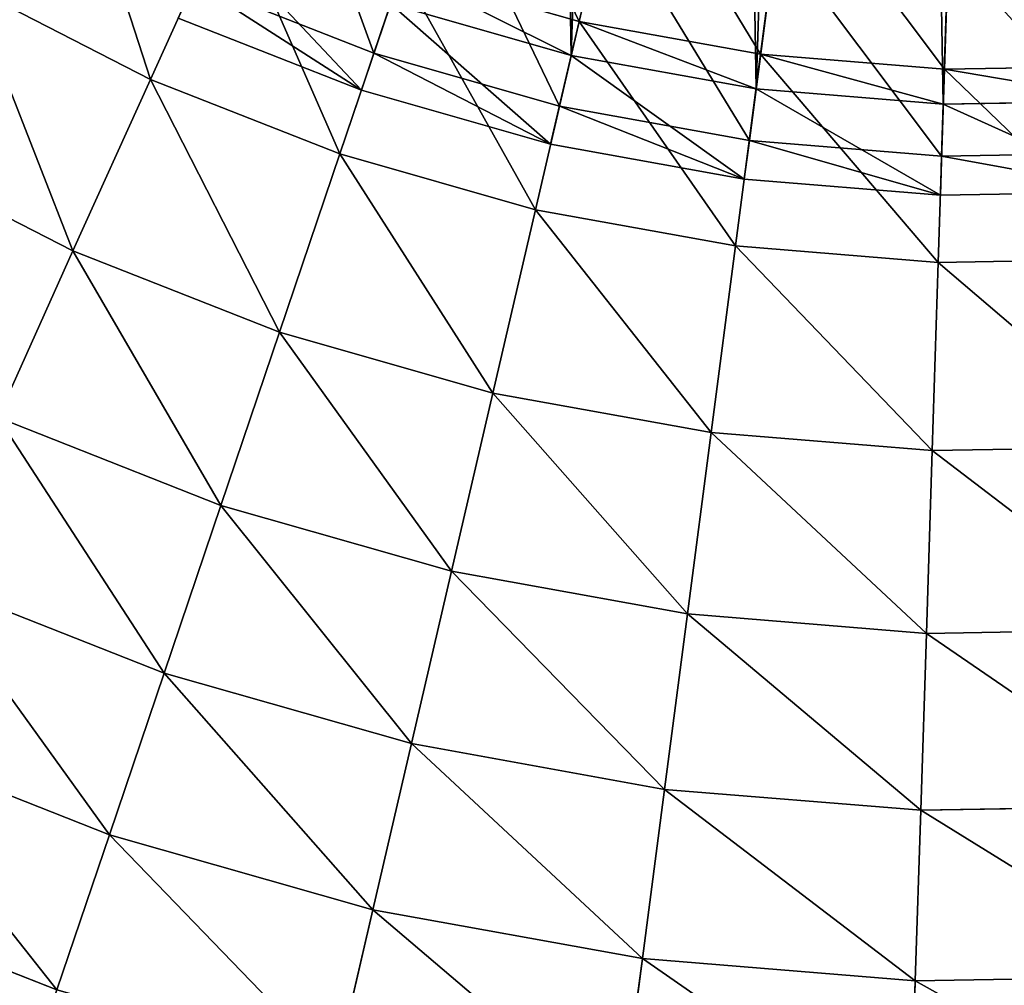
# Model space of a CAD drawing. Extents: x 5 to 965, y 4 to 104.
# Tile 152 of 256: x 259 to 270, y 22 to 33. Entities that reach past the tile are written whole.
import ezdxf

# ---------------------------------------------------------------- set-up
doc = ezdxf.new("R2010")
doc.units = 0
doc.layers.get('0').update_dxf_attribs({"color": 13, "linetype": 'CONTINUOUS'})

# ---------------------------------------------------------------- blocks, each defined once
blk = doc.blocks.new('COMPONENT_4')
for p, q in [((45.653, 31.373, 3.746), (45.145, 29.185, 4.74)), ((45.653, 31.373, 96.134), (45.145, 29.185, 95.139)), ((47.497, 31.039, 3.746), (47.206, 28.812, 4.74)), ((47.206, 28.812, 95.139), (47.497, 31.039, 96.134)), ((49.365, 30.887, 3.746), (49.294, 28.642, 4.74)), ((49.294, 28.642, 95.139), (49.365, 30.887, 96.134)), ((41.182, 30.527, 4.74), (40.278, 28.527, 5.844)), ((41.182, 30.527, 95.139), (40.278, 28.527, 94.036)), ((43.13, 29.758, 4.74), (42.427, 27.68, 5.844)), ((42.427, 27.68, 94.036), (43.13, 29.758, 95.139)), ((43.13, 29.758, 4.74), (45.145, 29.185, 4.74)), ((43.13, 29.758, 95.139), (45.145, 29.185, 95.139)), ((38.222, 29.58, 5.844), (40.278, 28.527, 5.844)), ((38.222, 29.58, 94.036), (40.278, 28.527, 94.036)), ((45.145, 29.185, 4.74), (44.648, 27.047, 5.844)), ((45.145, 29.185, 95.139), (44.648, 27.047, 94.036)), ((45.145, 29.185, 4.74), (47.206, 28.812, 4.74)), ((45.145, 29.185, 95.139), (47.206, 28.812, 95.139)), ((47.206, 28.812, 4.74), (46.921, 26.635, 5.844)), ((46.921, 26.635, 94.036), (47.206, 28.812, 95.139)), ((47.206, 28.812, 4.74), (49.294, 28.642, 4.74)), ((47.206, 28.812, 95.139), (49.294, 28.642, 95.139)), ((49.294, 28.642, 4.74), (49.224, 26.449, 5.844)), ((49.224, 26.449, 94.036), (49.294, 28.642, 95.139)), ((49.294, 28.642, 4.74), (51.388, 28.678, 4.74)), ((49.294, 28.642, 95.139), (51.388, 28.678, 95.139)), ((40.278, 28.527, 5.844), (39.397, 26.579, 7.053)), ((40.278, 28.527, 94.036), (39.397, 26.579, 92.826)), ((40.278, 28.527, 5.844), (42.427, 27.68, 5.844)), ((40.278, 28.527, 94.036), (42.427, 27.68, 94.036)), ((37.155, 27.728, 7.053), (39.397, 26.579, 7.053)), ((37.155, 27.728, 92.826), (39.397, 26.579, 92.826)), ((42.427, 27.68, 5.844), (41.741, 25.655, 7.053)), ((41.741, 25.655, 92.826), (42.427, 27.68, 94.036)), ((42.427, 27.68, 5.844), (44.648, 27.047, 5.844)), ((42.427, 27.68, 94.036), (44.648, 27.047, 94.036)), ((44.648, 27.047, 5.844), (44.165, 24.965, 7.053)), ((44.648, 27.047, 94.036), (44.165, 24.965, 92.826)), ((44.648, 27.047, 5.844), (46.921, 26.635, 5.844)), ((44.648, 27.047, 94.036), (46.921, 26.635, 94.036)), ((46.921, 26.635, 5.844), (46.644, 24.516, 7.053)), ((46.644, 24.516, 92.826), (46.921, 26.635, 94.036)), ((46.921, 26.635, 5.844), (49.224, 26.449, 5.844)), ((46.921, 26.635, 94.036), (49.224, 26.449, 94.036)), ((39.397, 26.579, 7.053), (38.542, 24.687, 8.366)), ((39.397, 26.579, 92.826), (38.542, 24.687, 91.513)), ((39.397, 26.579, 7.053), (41.741, 25.655, 7.053)), ((39.397, 26.579, 92.826), (41.741, 25.655, 92.826)), ((49.224, 26.449, 5.844), (49.155, 24.312, 7.053)), ((49.155, 24.312, 92.826), (49.224, 26.449, 94.036)), ((49.224, 26.449, 5.844), (51.533, 26.488, 5.844)), ((49.224, 26.449, 94.036), (51.533, 26.488, 94.036)), ((41.741, 25.655, 7.053), (41.075, 23.688, 8.366)), ((41.075, 23.688, 91.513), (41.741, 25.655, 92.826)), ((41.741, 25.655, 7.053), (44.165, 24.965, 7.053)), ((41.741, 25.655, 92.826), (44.165, 24.965, 92.826)), ((44.165, 24.965, 7.053), (43.695, 22.943, 8.366)), ((44.165, 24.965, 92.826), (43.695, 22.943, 91.513)), ((44.165, 24.965, 7.053), (46.644, 24.516, 7.053)), ((44.165, 24.965, 92.826), (46.644, 24.516, 92.826)), ((38.542, 24.687, 8.366), (41.075, 23.688, 8.366)), ((38.542, 24.687, 91.513), (41.075, 23.688, 91.513)), ((46.644, 24.516, 7.053), (46.375, 22.457, 8.366)), ((46.375, 22.457, 91.513), (46.644, 24.516, 92.826)), ((46.644, 24.516, 7.053), (49.155, 24.312, 7.053)), ((46.644, 24.516, 92.826), (49.155, 24.312, 92.826)), ((49.155, 24.312, 7.053), (49.089, 22.237, 8.366)), ((49.089, 22.237, 91.513), (49.155, 24.312, 92.826)), ((49.155, 24.312, 7.053), (51.675, 24.355, 7.053)), ((49.155, 24.312, 92.826), (51.675, 24.355, 92.826)), ((41.075, 23.688, 8.366), (40.431, 21.786, 9.779)), ((40.431, 21.786, 90.1), (41.075, 23.688, 91.513)), ((41.075, 23.688, 8.366), (43.695, 22.943, 8.366)), ((41.075, 23.688, 91.513), (43.695, 22.943, 91.513)), ((43.695, 22.943, 8.366), (43.24, 20.986, 9.779)), ((43.695, 22.943, 91.513), (43.24, 20.986, 90.1)), ((43.695, 22.943, 8.366), (46.375, 22.457, 8.366)), ((43.695, 22.943, 91.513), (46.375, 22.457, 91.513)), ((37.714, 22.857, 9.779), (40.431, 21.786, 9.779)), ((37.714, 22.857, 90.1), (40.431, 21.786, 90.1)), ((46.375, 22.457, 8.366), (46.114, 20.465, 9.779)), ((46.114, 20.465, 90.1), (46.375, 22.457, 91.513)), ((46.375, 22.457, 8.366), (49.089, 22.237, 8.366)), ((46.375, 22.457, 91.513), (49.089, 22.237, 91.513)), ((49.089, 22.237, 8.366), (51.812, 22.284, 8.366)), ((49.089, 22.237, 91.513), (51.812, 22.284, 91.513)), ((49.089, 22.237, 8.366), (49.025, 20.229, 9.779)), ((49.025, 20.229, 90.1), (49.089, 22.237, 91.513)), ((40.431, 21.786, 9.779), (39.81, 19.951, 11.289)), ((39.81, 19.951, 88.59), (40.431, 21.786, 90.1)), ((40.431, 21.786, 9.779), (43.24, 20.986, 9.779)), ((40.431, 21.786, 90.1), (43.24, 20.986, 90.1)), ((36.916, 21.092, 11.289), (39.81, 19.951, 11.289)), ((36.916, 21.092, 88.59), (39.81, 19.951, 88.59)), ((43.24, 20.986, 9.779), (42.802, 19.099, 11.289)), ((43.24, 20.986, 90.1), (42.802, 19.099, 88.59)), ((43.24, 20.986, 9.779), (46.114, 20.465, 9.779)), ((43.24, 20.986, 90.1), (46.114, 20.465, 90.1)), ((46.114, 20.465, 9.779), (45.863, 18.545, 11.289)), ((45.863, 18.545, 88.59), (46.114, 20.465, 90.1)), ((46.114, 20.465, 9.779), (49.025, 20.229, 9.779)), ((46.114, 20.465, 90.1), (49.025, 20.229, 90.1)), ((49.025, 20.229, 9.779), (51.945, 20.279, 9.779)), ((49.025, 20.229, 90.1), (51.945, 20.279, 90.1)), ((49.025, 20.229, 9.779), (48.963, 18.293, 11.289)), ((48.963, 18.293, 88.59), (49.025, 20.229, 90.1)), ((39.81, 19.951, 11.289), (39.214, 18.189, 12.892)), ((39.214, 18.189, 86.987), (39.81, 19.951, 88.59)), ((39.81, 19.951, 11.289), (42.802, 19.099, 11.289)), ((39.81, 19.951, 88.59), (42.802, 19.099, 88.59)), ((36.15, 19.396, 12.892), (39.214, 18.189, 12.892)), ((36.15, 19.396, 86.987), (39.214, 18.189, 86.987)), ((42.802, 19.099, 11.289), (42.381, 17.287, 12.892)), ((42.802, 19.099, 88.59), (42.381, 17.287, 86.987)), ((42.802, 19.099, 11.289), (45.863, 18.545, 11.289)), ((42.802, 19.099, 88.59), (45.863, 18.545, 88.59)), ((45.863, 18.545, 11.289), (45.621, 16.7, 12.892)), ((45.621, 16.7, 86.987), (45.863, 18.545, 88.59)), ((45.863, 18.545, 11.289), (48.963, 18.293, 11.289)), ((45.863, 18.545, 88.59), (48.963, 18.293, 88.59)), ((48.963, 18.293, 11.289), (52.073, 18.346, 11.289)), ((48.963, 18.293, 88.59), (52.073, 18.346, 88.59)), ((48.963, 18.293, 11.289), (48.904, 16.433, 12.892)), ((48.904, 16.433, 86.987), (48.963, 18.293, 88.59))]:
    blk.add_line(p, q)
mesh = blk.add_polyface()
corners = [(43.851, 31.886, 3.746), (45.145, 29.185, 4.74), (43.13, 29.758, 4.74), (45.653, 31.373, 3.746)]
mesh.append_faces([[corners[k] for k in face] for face in [(0, 1, 2), (1, 0, 3)]], dxfattribs={"vtx0": -1})
mesh = blk.add_polyface()
corners = [(45.145, 29.185, 95.139), (43.851, 31.886, 96.134), (43.13, 29.758, 95.139), (45.653, 31.373, 96.134)]
mesh.append_faces([[corners[k] for k in face] for face in [(0, 1, 2), (1, 0, 3)]], dxfattribs={"vtx0": -1})
mesh = blk.add_polyface()
corners = [(39.318, 31.482, 4.74), (40.278, 28.527, 5.844), (38.222, 29.58, 5.844), (41.182, 30.527, 4.74)]
mesh.append_faces([[corners[k] for k in face] for face in [(0, 1, 2), (1, 0, 3)]], dxfattribs={"vtx0": -1})
mesh = blk.add_polyface()
corners = [(40.278, 28.527, 94.036), (39.318, 31.482, 95.139), (38.222, 29.58, 94.036), (41.182, 30.527, 95.139)]
mesh.append_faces([[corners[k] for k in face] for face in [(0, 1, 2), (1, 0, 3)]], dxfattribs={"vtx0": -1})
mesh = blk.add_polyface()
corners = [(45.653, 31.373, 3.746), (47.206, 28.812, 4.74), (45.145, 29.185, 4.74), (47.497, 31.039, 3.746)]
mesh.append_faces([[corners[k] for k in face] for face in [(0, 1, 2), (1, 0, 3)]], dxfattribs={"vtx0": -1})
mesh = blk.add_polyface()
corners = [(47.206, 28.812, 95.139), (45.653, 31.373, 96.134), (45.145, 29.185, 95.139), (47.497, 31.039, 96.134)]
mesh.append_faces([[corners[k] for k in face] for face in [(0, 1, 2), (1, 0, 3)]], dxfattribs={"vtx0": -1})
mesh = blk.add_polyface()
corners = [(47.497, 31.039, 3.746), (49.294, 28.642, 4.74), (47.206, 28.812, 4.74), (49.365, 30.887, 3.746)]
mesh.append_faces([[corners[k] for k in face] for face in [(0, 1, 2), (1, 0, 3)]], dxfattribs={"vtx0": -1})
mesh = blk.add_polyface()
corners = [(49.294, 28.642, 95.139), (47.497, 31.039, 96.134), (47.206, 28.812, 95.139), (49.365, 30.887, 96.134)]
mesh.append_faces([[corners[k] for k in face] for face in [(0, 1, 2), (1, 0, 3)]], dxfattribs={"vtx0": -1})
mesh = blk.add_polyface()
corners = [(49.365, 30.887, 3.746), (51.388, 28.678, 4.74), (49.294, 28.642, 4.74), (51.239, 30.92, 3.746)]
mesh.append_faces([[corners[k] for k in face] for face in [(0, 1, 2), (1, 0, 3)]], dxfattribs={"vtx0": -1})
mesh = blk.add_polyface()
corners = [(51.388, 28.678, 95.139), (49.365, 30.887, 96.134), (49.294, 28.642, 95.139), (51.239, 30.92, 96.134)]
mesh.append_faces([[corners[k] for k in face] for face in [(0, 1, 2), (1, 0, 3)]], dxfattribs={"vtx0": -1})
mesh = blk.add_polyface()
corners = [(41.182, 30.527, 4.74), (42.427, 27.68, 5.844), (40.278, 28.527, 5.844), (43.13, 29.758, 4.74)]
mesh.append_faces([[corners[k] for k in face] for face in [(0, 1, 2), (1, 0, 3)]], dxfattribs={"vtx0": -1})
mesh = blk.add_polyface()
corners = [(42.427, 27.68, 94.036), (41.182, 30.527, 95.139), (40.278, 28.527, 94.036), (43.13, 29.758, 95.139)]
mesh.append_faces([[corners[k] for k in face] for face in [(0, 1, 2), (1, 0, 3)]], dxfattribs={"vtx0": -1})
mesh = blk.add_polyface()
corners = [(43.13, 29.758, 4.74), (44.648, 27.047, 5.844), (42.427, 27.68, 5.844), (45.145, 29.185, 4.74)]
mesh.append_faces([[corners[k] for k in face] for face in [(0, 1, 2), (1, 0, 3)]], dxfattribs={"vtx0": -1})
mesh = blk.add_polyface()
corners = [(44.648, 27.047, 94.036), (43.13, 29.758, 95.139), (42.427, 27.68, 94.036), (45.145, 29.185, 95.139)]
mesh.append_faces([[corners[k] for k in face] for face in [(0, 1, 2), (1, 0, 3)]], dxfattribs={"vtx0": -1})
mesh = blk.add_polyface()
corners = [(38.222, 29.58, 5.844), (39.397, 26.579, 7.053), (37.155, 27.728, 7.053), (40.278, 28.527, 5.844)]
mesh.append_faces([[corners[k] for k in face] for face in [(0, 1, 2), (1, 0, 3)]], dxfattribs={"vtx0": -1})
mesh = blk.add_polyface()
corners = [(39.397, 26.579, 92.826), (38.222, 29.58, 94.036), (37.155, 27.728, 92.826), (40.278, 28.527, 94.036)]
mesh.append_faces([[corners[k] for k in face] for face in [(0, 1, 2), (1, 0, 3)]], dxfattribs={"vtx0": -1})
mesh = blk.add_polyface()
corners = [(45.145, 29.185, 4.74), (46.921, 26.635, 5.844), (44.648, 27.047, 5.844), (47.206, 28.812, 4.74)]
mesh.append_faces([[corners[k] for k in face] for face in [(0, 1, 2), (1, 0, 3)]], dxfattribs={"vtx0": -1})
mesh = blk.add_polyface()
corners = [(46.921, 26.635, 94.036), (45.145, 29.185, 95.139), (44.648, 27.047, 94.036), (47.206, 28.812, 95.139)]
mesh.append_faces([[corners[k] for k in face] for face in [(0, 1, 2), (1, 0, 3)]], dxfattribs={"vtx0": -1})
mesh = blk.add_polyface()
corners = [(47.206, 28.812, 4.74), (49.224, 26.449, 5.844), (46.921, 26.635, 5.844), (49.294, 28.642, 4.74)]
mesh.append_faces([[corners[k] for k in face] for face in [(0, 1, 2), (1, 0, 3)]], dxfattribs={"vtx0": -1})
mesh = blk.add_polyface()
corners = [(49.224, 26.449, 94.036), (47.206, 28.812, 95.139), (46.921, 26.635, 94.036), (49.294, 28.642, 95.139)]
mesh.append_faces([[corners[k] for k in face] for face in [(0, 1, 2), (1, 0, 3)]], dxfattribs={"vtx0": -1})
mesh = blk.add_polyface()
corners = [(49.294, 28.642, 4.74), (51.533, 26.488, 5.844), (49.224, 26.449, 5.844), (51.388, 28.678, 4.74)]
mesh.append_faces([[corners[k] for k in face] for face in [(0, 1, 2), (1, 0, 3)]], dxfattribs={"vtx0": -1})
mesh = blk.add_polyface()
corners = [(51.533, 26.488, 94.036), (49.294, 28.642, 95.139), (49.224, 26.449, 94.036), (51.388, 28.678, 95.139)]
mesh.append_faces([[corners[k] for k in face] for face in [(0, 1, 2), (1, 0, 3)]], dxfattribs={"vtx0": -1})
mesh = blk.add_polyface()
corners = [(40.278, 28.527, 5.844), (41.741, 25.655, 7.053), (39.397, 26.579, 7.053), (42.427, 27.68, 5.844)]
mesh.append_faces([[corners[k] for k in face] for face in [(0, 1, 2), (1, 0, 3)]], dxfattribs={"vtx0": -1})
mesh = blk.add_polyface()
corners = [(41.741, 25.655, 92.826), (40.278, 28.527, 94.036), (39.397, 26.579, 92.826), (42.427, 27.68, 94.036)]
mesh.append_faces([[corners[k] for k in face] for face in [(0, 1, 2), (1, 0, 3)]], dxfattribs={"vtx0": -1})
mesh = blk.add_polyface()
corners = [(37.155, 27.728, 7.053), (38.542, 24.687, 8.366), (36.118, 25.93, 8.366), (39.397, 26.579, 7.053)]
mesh.append_faces([[corners[k] for k in face] for face in [(0, 1, 2), (1, 0, 3)]], dxfattribs={"vtx0": -1})
mesh = blk.add_polyface()
corners = [(38.542, 24.687, 91.513), (37.155, 27.728, 92.826), (36.118, 25.93, 91.513), (39.397, 26.579, 92.826)]
mesh.append_faces([[corners[k] for k in face] for face in [(0, 1, 2), (1, 0, 3)]], dxfattribs={"vtx0": -1})
mesh = blk.add_polyface()
corners = [(42.427, 27.68, 5.844), (44.165, 24.965, 7.053), (41.741, 25.655, 7.053), (44.648, 27.047, 5.844)]
mesh.append_faces([[corners[k] for k in face] for face in [(0, 1, 2), (1, 0, 3)]], dxfattribs={"vtx0": -1})
mesh = blk.add_polyface()
corners = [(44.165, 24.965, 92.826), (42.427, 27.68, 94.036), (41.741, 25.655, 92.826), (44.648, 27.047, 94.036)]
mesh.append_faces([[corners[k] for k in face] for face in [(0, 1, 2), (1, 0, 3)]], dxfattribs={"vtx0": -1})
mesh = blk.add_polyface()
corners = [(44.648, 27.047, 5.844), (46.644, 24.516, 7.053), (44.165, 24.965, 7.053), (46.921, 26.635, 5.844)]
mesh.append_faces([[corners[k] for k in face] for face in [(0, 1, 2), (1, 0, 3)]], dxfattribs={"vtx0": -1})
mesh = blk.add_polyface()
corners = [(46.644, 24.516, 92.826), (44.648, 27.047, 94.036), (44.165, 24.965, 92.826), (46.921, 26.635, 94.036)]
mesh.append_faces([[corners[k] for k in face] for face in [(0, 1, 2), (1, 0, 3)]], dxfattribs={"vtx0": -1})
mesh = blk.add_polyface()
corners = [(46.921, 26.635, 5.844), (49.155, 24.312, 7.053), (46.644, 24.516, 7.053), (49.224, 26.449, 5.844)]
mesh.append_faces([[corners[k] for k in face] for face in [(0, 1, 2), (1, 0, 3)]], dxfattribs={"vtx0": -1})
mesh = blk.add_polyface()
corners = [(49.155, 24.312, 92.826), (46.921, 26.635, 94.036), (46.644, 24.516, 92.826), (49.224, 26.449, 94.036)]
mesh.append_faces([[corners[k] for k in face] for face in [(0, 1, 2), (1, 0, 3)]], dxfattribs={"vtx0": -1})
mesh = blk.add_polyface()
corners = [(39.397, 26.579, 7.053), (41.075, 23.688, 8.366), (38.542, 24.687, 8.366), (41.741, 25.655, 7.053)]
mesh.append_faces([[corners[k] for k in face] for face in [(0, 1, 2), (1, 0, 3)]], dxfattribs={"vtx0": -1})
mesh = blk.add_polyface()
corners = [(41.075, 23.688, 91.513), (39.397, 26.579, 92.826), (38.542, 24.687, 91.513), (41.741, 25.655, 92.826)]
mesh.append_faces([[corners[k] for k in face] for face in [(0, 1, 2), (1, 0, 3)]], dxfattribs={"vtx0": -1})
mesh = blk.add_polyface()
corners = [(49.224, 26.449, 5.844), (51.675, 24.355, 7.053), (49.155, 24.312, 7.053), (51.533, 26.488, 5.844)]
mesh.append_faces([[corners[k] for k in face] for face in [(0, 1, 2), (1, 0, 3)]], dxfattribs={"vtx0": -1})
mesh = blk.add_polyface()
corners = [(51.675, 24.355, 92.826), (49.224, 26.449, 94.036), (49.155, 24.312, 92.826), (51.533, 26.488, 94.036)]
mesh.append_faces([[corners[k] for k in face] for face in [(0, 1, 2), (1, 0, 3)]], dxfattribs={"vtx0": -1})
mesh = blk.add_polyface()
corners = [(41.741, 25.655, 7.053), (43.695, 22.943, 8.366), (41.075, 23.688, 8.366), (44.165, 24.965, 7.053)]
mesh.append_faces([[corners[k] for k in face] for face in [(0, 1, 2), (1, 0, 3)]], dxfattribs={"vtx0": -1})
mesh = blk.add_polyface()
corners = [(43.695, 22.943, 91.513), (41.741, 25.655, 92.826), (41.075, 23.688, 91.513), (44.165, 24.965, 92.826)]
mesh.append_faces([[corners[k] for k in face] for face in [(0, 1, 2), (1, 0, 3)]], dxfattribs={"vtx0": -1})
mesh = blk.add_polyface()
corners = [(44.165, 24.965, 7.053), (46.375, 22.457, 8.366), (43.695, 22.943, 8.366), (46.644, 24.516, 7.053)]
mesh.append_faces([[corners[k] for k in face] for face in [(0, 1, 2), (1, 0, 3)]], dxfattribs={"vtx0": -1})
mesh = blk.add_polyface()
corners = [(46.375, 22.457, 91.513), (44.165, 24.965, 92.826), (43.695, 22.943, 91.513), (46.644, 24.516, 92.826)]
mesh.append_faces([[corners[k] for k in face] for face in [(0, 1, 2), (1, 0, 3)]], dxfattribs={"vtx0": -1})
mesh = blk.add_polyface()
corners = [(38.542, 24.687, 8.366), (40.431, 21.786, 9.779), (37.714, 22.857, 9.779), (41.075, 23.688, 8.366)]
mesh.append_faces([[corners[k] for k in face] for face in [(0, 1, 2), (1, 0, 3)]], dxfattribs={"vtx0": -1})
mesh = blk.add_polyface()
corners = [(40.431, 21.786, 90.1), (38.542, 24.687, 91.513), (37.714, 22.857, 90.1), (41.075, 23.688, 91.513)]
mesh.append_faces([[corners[k] for k in face] for face in [(0, 1, 2), (1, 0, 3)]], dxfattribs={"vtx0": -1})
mesh = blk.add_polyface()
corners = [(46.644, 24.516, 7.053), (49.089, 22.237, 8.366), (46.375, 22.457, 8.366), (49.155, 24.312, 7.053)]
mesh.append_faces([[corners[k] for k in face] for face in [(0, 1, 2), (1, 0, 3)]], dxfattribs={"vtx0": -1})
mesh = blk.add_polyface()
corners = [(49.089, 22.237, 91.513), (46.644, 24.516, 92.826), (46.375, 22.457, 91.513), (49.155, 24.312, 92.826)]
mesh.append_faces([[corners[k] for k in face] for face in [(0, 1, 2), (1, 0, 3)]], dxfattribs={"vtx0": -1})
mesh = blk.add_polyface()
corners = [(49.155, 24.312, 7.053), (51.812, 22.284, 8.366), (49.089, 22.237, 8.366), (51.675, 24.355, 7.053)]
mesh.append_faces([[corners[k] for k in face] for face in [(0, 1, 2), (1, 0, 3)]], dxfattribs={"vtx0": -1})
mesh = blk.add_polyface()
corners = [(51.812, 22.284, 91.513), (49.155, 24.312, 92.826), (49.089, 22.237, 91.513), (51.675, 24.355, 92.826)]
mesh.append_faces([[corners[k] for k in face] for face in [(0, 1, 2), (1, 0, 3)]], dxfattribs={"vtx0": -1})
mesh = blk.add_polyface()
corners = [(41.075, 23.688, 8.366), (43.24, 20.986, 9.779), (40.431, 21.786, 9.779), (43.695, 22.943, 8.366)]
mesh.append_faces([[corners[k] for k in face] for face in [(0, 1, 2), (1, 0, 3)]], dxfattribs={"vtx0": -1})
mesh = blk.add_polyface()
corners = [(43.24, 20.986, 90.1), (41.075, 23.688, 91.513), (40.431, 21.786, 90.1), (43.695, 22.943, 91.513)]
mesh.append_faces([[corners[k] for k in face] for face in [(0, 1, 2), (1, 0, 3)]], dxfattribs={"vtx0": -1})
mesh = blk.add_polyface()
corners = [(43.695, 22.943, 8.366), (46.114, 20.465, 9.779), (43.24, 20.986, 9.779), (46.375, 22.457, 8.366)]
mesh.append_faces([[corners[k] for k in face] for face in [(0, 1, 2), (1, 0, 3)]], dxfattribs={"vtx0": -1})
mesh = blk.add_polyface()
corners = [(46.114, 20.465, 90.1), (43.695, 22.943, 91.513), (43.24, 20.986, 90.1), (46.375, 22.457, 91.513)]
mesh.append_faces([[corners[k] for k in face] for face in [(0, 1, 2), (1, 0, 3)]], dxfattribs={"vtx0": -1})
mesh = blk.add_polyface()
corners = [(37.714, 22.857, 9.779), (39.81, 19.951, 11.289), (36.916, 21.092, 11.289), (40.431, 21.786, 9.779)]
mesh.append_faces([[corners[k] for k in face] for face in [(0, 1, 2), (1, 0, 3)]], dxfattribs={"vtx0": -1})
mesh = blk.add_polyface()
corners = [(39.81, 19.951, 88.59), (37.714, 22.857, 90.1), (36.916, 21.092, 88.59), (40.431, 21.786, 90.1)]
mesh.append_faces([[corners[k] for k in face] for face in [(0, 1, 2), (1, 0, 3)]], dxfattribs={"vtx0": -1})
mesh = blk.add_polyface()
corners = [(46.375, 22.457, 8.366), (49.025, 20.229, 9.779), (46.114, 20.465, 9.779), (49.089, 22.237, 8.366)]
mesh.append_faces([[corners[k] for k in face] for face in [(0, 1, 2), (1, 0, 3)]], dxfattribs={"vtx0": -1})
mesh = blk.add_polyface()
corners = [(49.025, 20.229, 90.1), (46.375, 22.457, 91.513), (46.114, 20.465, 90.1), (49.089, 22.237, 91.513)]
mesh.append_faces([[corners[k] for k in face] for face in [(0, 1, 2), (1, 0, 3)]], dxfattribs={"vtx0": -1})
mesh = blk.add_polyface()
corners = [(49.089, 22.237, 8.366), (51.945, 20.279, 9.779), (49.025, 20.229, 9.779), (51.812, 22.284, 8.366)]
mesh.append_faces([[corners[k] for k in face] for face in [(0, 1, 2), (1, 0, 3)]], dxfattribs={"vtx0": -1})
mesh = blk.add_polyface()
corners = [(51.945, 20.279, 90.1), (49.089, 22.237, 91.513), (49.025, 20.229, 90.1), (51.812, 22.284, 91.513)]
mesh.append_faces([[corners[k] for k in face] for face in [(0, 1, 2), (1, 0, 3)]], dxfattribs={"vtx0": -1})
mesh = blk.add_polyface()
corners = [(40.431, 21.786, 9.779), (42.802, 19.099, 11.289), (39.81, 19.951, 11.289), (43.24, 20.986, 9.779)]
mesh.append_faces([[corners[k] for k in face] for face in [(0, 1, 2), (1, 0, 3)]], dxfattribs={"vtx0": -1})
mesh = blk.add_polyface()
corners = [(42.802, 19.099, 88.59), (40.431, 21.786, 90.1), (39.81, 19.951, 88.59), (43.24, 20.986, 90.1)]
mesh.append_faces([[corners[k] for k in face] for face in [(0, 1, 2), (1, 0, 3)]], dxfattribs={"vtx0": -1})
mesh = blk.add_polyface()
corners = [(36.916, 21.092, 11.289), (39.214, 18.189, 12.892), (36.15, 19.396, 12.892), (39.81, 19.951, 11.289)]
mesh.append_faces([[corners[k] for k in face] for face in [(0, 1, 2), (1, 0, 3)]], dxfattribs={"vtx0": -1})
mesh = blk.add_polyface()
corners = [(39.214, 18.189, 86.987), (36.916, 21.092, 88.59), (36.15, 19.396, 86.987), (39.81, 19.951, 88.59)]
mesh.append_faces([[corners[k] for k in face] for face in [(0, 1, 2), (1, 0, 3)]], dxfattribs={"vtx0": -1})
mesh = blk.add_polyface()
corners = [(43.24, 20.986, 9.779), (45.863, 18.545, 11.289), (42.802, 19.099, 11.289), (46.114, 20.465, 9.779)]
mesh.append_faces([[corners[k] for k in face] for face in [(0, 1, 2), (1, 0, 3)]], dxfattribs={"vtx0": -1})
mesh = blk.add_polyface()
corners = [(45.863, 18.545, 88.59), (43.24, 20.986, 90.1), (42.802, 19.099, 88.59), (46.114, 20.465, 90.1)]
mesh.append_faces([[corners[k] for k in face] for face in [(0, 1, 2), (1, 0, 3)]], dxfattribs={"vtx0": -1})
mesh = blk.add_polyface()
corners = [(46.114, 20.465, 9.779), (48.963, 18.293, 11.289), (45.863, 18.545, 11.289), (49.025, 20.229, 9.779)]
mesh.append_faces([[corners[k] for k in face] for face in [(0, 1, 2), (1, 0, 3)]], dxfattribs={"vtx0": -1})
mesh = blk.add_polyface()
corners = [(48.963, 18.293, 88.59), (46.114, 20.465, 90.1), (45.863, 18.545, 88.59), (49.025, 20.229, 90.1)]
mesh.append_faces([[corners[k] for k in face] for face in [(0, 1, 2), (1, 0, 3)]], dxfattribs={"vtx0": -1})
mesh = blk.add_polyface()
corners = [(49.025, 20.229, 9.779), (52.073, 18.346, 11.289), (48.963, 18.293, 11.289), (51.945, 20.279, 9.779)]
mesh.append_faces([[corners[k] for k in face] for face in [(0, 1, 2), (1, 0, 3)]], dxfattribs={"vtx0": -1})
mesh = blk.add_polyface()
corners = [(52.073, 18.346, 88.59), (49.025, 20.229, 90.1), (48.963, 18.293, 88.59), (51.945, 20.279, 90.1)]
mesh.append_faces([[corners[k] for k in face] for face in [(0, 1, 2), (1, 0, 3)]], dxfattribs={"vtx0": -1})
mesh = blk.add_polyface()
corners = [(39.81, 19.951, 11.289), (42.381, 17.287, 12.892), (39.214, 18.189, 12.892), (42.802, 19.099, 11.289)]
mesh.append_faces([[corners[k] for k in face] for face in [(0, 1, 2), (1, 0, 3)]], dxfattribs={"vtx0": -1})
mesh = blk.add_polyface()
corners = [(42.381, 17.287, 86.987), (39.81, 19.951, 88.59), (39.214, 18.189, 86.987), (42.802, 19.099, 88.59)]
mesh.append_faces([[corners[k] for k in face] for face in [(0, 1, 2), (1, 0, 3)]], dxfattribs={"vtx0": -1})
mesh = blk.add_polyface()
corners = [(36.15, 19.396, 12.892), (38.643, 16.503, 14.584), (35.417, 17.775, 14.584), (39.214, 18.189, 12.892)]
mesh.append_faces([[corners[k] for k in face] for face in [(0, 1, 2), (1, 0, 3)]], dxfattribs={"vtx0": -1})
mesh = blk.add_polyface()
corners = [(38.643, 16.503, 85.295), (36.15, 19.396, 86.987), (35.417, 17.775, 85.295), (39.214, 18.189, 86.987)]
mesh.append_faces([[corners[k] for k in face] for face in [(0, 1, 2), (1, 0, 3)]], dxfattribs={"vtx0": -1})
mesh = blk.add_polyface()
corners = [(42.802, 19.099, 11.289), (45.621, 16.7, 12.892), (42.381, 17.287, 12.892), (45.863, 18.545, 11.289)]
mesh.append_faces([[corners[k] for k in face] for face in [(0, 1, 2), (1, 0, 3)]], dxfattribs={"vtx0": -1})
mesh = blk.add_polyface()
corners = [(45.621, 16.7, 86.987), (42.802, 19.099, 88.59), (42.381, 17.287, 86.987), (45.863, 18.545, 88.59)]
mesh.append_faces([[corners[k] for k in face] for face in [(0, 1, 2), (1, 0, 3)]], dxfattribs={"vtx0": -1})
mesh = blk.add_polyface()
corners = [(45.863, 18.545, 11.289), (48.904, 16.433, 12.892), (45.621, 16.7, 12.892), (48.963, 18.293, 11.289)]
mesh.append_faces([[corners[k] for k in face] for face in [(0, 1, 2), (1, 0, 3)]], dxfattribs={"vtx0": -1})
mesh = blk.add_polyface()
corners = [(48.904, 16.433, 86.987), (45.863, 18.545, 88.59), (45.621, 16.7, 86.987), (48.963, 18.293, 88.59)]
mesh.append_faces([[corners[k] for k in face] for face in [(0, 1, 2), (1, 0, 3)]], dxfattribs={"vtx0": -1})
mesh = blk.add_polyface()
corners = [(48.963, 18.293, 11.289), (52.197, 16.49, 12.892), (48.904, 16.433, 12.892), (52.073, 18.346, 11.289)]
mesh.append_faces([[corners[k] for k in face] for face in [(0, 1, 2), (1, 0, 3)]], dxfattribs={"vtx0": -1})
mesh = blk.add_polyface()
corners = [(52.197, 16.49, 86.987), (48.963, 18.293, 88.59), (48.904, 16.433, 86.987), (52.073, 18.346, 88.59)]
mesh.append_faces([[corners[k] for k in face] for face in [(0, 1, 2), (1, 0, 3)]], dxfattribs={"vtx0": -1})
blk = doc.blocks.new('DIFFERENCE')
for p, q in [((45.653, 31.373, 96.134), (45.145, 29.185, 95.139)), ((42.814, 28.824, 96.59), (43.565, 31.043, 97.628)), ((47.206, 28.812, 95.139), (47.497, 31.039, 96.134)), ((49.294, 28.642, 95.139), (49.365, 30.887, 96.134)), ((44.922, 28.224, 96.59), (45.452, 30.506, 97.628)), ((47.078, 27.833, 96.59), (47.382, 30.157, 97.628)), ((49.262, 27.656, 96.59), (49.337, 29.998, 97.628)), ((43.13, 29.758, 95.139), (45.145, 29.185, 95.139)), ((40.775, 29.627, 96.59), (42.814, 28.824, 96.59)), ((43.003, 29.383, 94.94), (42.672, 28.404, 96.367)), ((43.003, 29.383, 94.94), (45.055, 28.798, 94.94)), ((40.593, 29.223, 96.367), (42.672, 28.404, 96.367)), ((45.145, 29.185, 95.139), (45.055, 28.798, 94.94)), ((45.145, 29.185, 95.139), (47.206, 28.812, 95.139)), ((42.672, 28.404, 96.367), (42.814, 28.824, 96.59)), ((42.814, 28.824, 96.59), (44.922, 28.224, 96.59)), ((45.055, 28.798, 94.94), (44.821, 27.792, 96.367)), ((45.055, 28.798, 94.94), (47.154, 28.418, 94.94)), ((47.154, 28.418, 94.94), (47.206, 28.812, 95.139)), ((47.206, 28.812, 95.139), (49.294, 28.642, 95.139)), ((49.281, 28.246, 94.94), (49.294, 28.642, 95.139)), ((49.294, 28.642, 95.139), (51.388, 28.678, 95.139)), ((42.672, 28.404, 96.367), (44.821, 27.792, 96.367)), ((47.154, 28.418, 94.94), (47.02, 27.394, 96.367)), ((47.154, 28.418, 94.94), (49.281, 28.246, 94.94)), ((44.821, 27.792, 96.367), (44.922, 28.224, 96.59)), ((44.922, 28.224, 96.59), (47.078, 27.833, 96.59)), ((49.281, 28.246, 94.94), (49.248, 27.213, 96.367)), ((49.281, 28.246, 94.94), (51.414, 28.282, 94.94)), ((44.821, 27.792, 96.367), (47.02, 27.394, 96.367)), ((47.02, 27.394, 96.367), (47.078, 27.833, 96.59)), ((47.078, 27.833, 96.59), (49.262, 27.656, 96.59)), ((49.248, 27.213, 96.367), (49.262, 27.656, 96.59)), ((49.262, 27.656, 96.59), (51.453, 27.694, 96.59)), ((47.02, 27.394, 96.367), (49.248, 27.213, 96.367)), ((49.248, 27.213, 96.367), (51.483, 27.251, 96.367))]:
    blk.add_line(p, q)
mesh = blk.add_polyface()
corners = [(28.418, 52.795, 94.94), (28.282, 48.535, 94.94), (28.246, 50.668, 94.94), (28.528, 46.416, 94.94), (28.798, 54.894, 94.94), (28.98, 44.331, 94.94), (29.383, 56.946, 94.94), (29.634, 42.3, 94.94), (30.165, 58.931, 94.94), (30.484, 40.343, 94.94), (31.138, 60.829, 94.94), (31.522, 38.479, 94.94), (32.293, 62.623, 94.94), (32.738, 36.726, 94.94), (33.618, 64.295, 94.94), (34.119, 35.1, 94.94), (35.1, 65.83, 94.94), (35.654, 33.618, 94.94), (36.726, 67.211, 94.94), (37.326, 32.293, 94.94), (38.479, 68.427, 94.94), (39.12, 31.138, 94.94), (40.343, 69.465, 94.94), (41.018, 30.165, 94.94), (42.3, 70.315, 94.94), (43.003, 29.383, 94.94), (44.331, 70.969, 94.94), (45.055, 28.798, 94.94), (46.416, 71.421, 94.94), (47.154, 28.418, 94.94), (48.535, 71.667, 94.94), (49.281, 28.246, 94.94), (50.668, 71.703, 94.94), (51.414, 28.282, 94.94), (52.795, 71.531, 94.94), (53.533, 28.528, 94.94), (54.894, 71.151, 94.94), (55.618, 28.98, 94.94), (56.946, 70.566, 94.94), (57.649, 29.634, 94.94), (58.931, 69.784, 94.94), (59.606, 30.484, 94.94), (60.829, 68.811, 94.94), (61.47, 31.522, 94.94), (62.623, 67.656, 94.94), (63.223, 32.738, 94.94), (64.295, 66.331, 94.94), (64.849, 34.119, 94.94), (65.83, 64.849, 94.94), (66.331, 35.654, 94.94), (67.211, 63.223, 94.94), (67.656, 37.326, 94.94), (68.427, 61.47, 94.94), (68.811, 39.12, 94.94), (69.465, 59.606, 94.94), (69.784, 41.018, 94.94), (70.315, 57.649, 94.94), (70.566, 43.003, 94.94), (70.969, 55.618, 94.94), (71.151, 45.055, 94.94), (71.421, 53.533, 94.94), (71.531, 47.154, 94.94), (71.667, 51.414, 94.94), (71.703, 49.281, 94.94)]
mesh.append_faces([[corners[k] for k in face] for face in [(0, 1, 2), (61, 62, 63)]], dxfattribs={"vtx0": -1})
mesh.append_faces([[corners[k] for k in face] for face in [(1, 0, 3), (3, 4, 5), (5, 6, 7), (7, 8, 9), (9, 10, 11), (11, 12, 13), (13, 14, 15), (15, 16, 17), (17, 18, 19), (19, 20, 21), (21, 22, 23), (23, 24, 25), (25, 26, 27), (27, 28, 29), (29, 30, 31), (31, 32, 33), (33, 34, 35), (35, 36, 37), (37, 38, 39), (39, 40, 41), (41, 42, 43), (43, 44, 45), (45, 46, 47), (47, 48, 49), (49, 50, 51), (51, 52, 53), (53, 54, 55), (55, 56, 57), (57, 58, 59), (59, 60, 61)]], dxfattribs={"vtx0": -1, "vtx1": -1})
mesh.append_faces([[corners[k] for k in face] for face in [(3, 0, 4), (5, 4, 6), (7, 6, 8), (9, 8, 10), (11, 10, 12), (13, 12, 14), (15, 14, 16), (17, 16, 18), (19, 18, 20), (21, 20, 22), (23, 22, 24), (25, 24, 26), (27, 26, 28), (29, 28, 30), (31, 30, 32), (33, 32, 34), (35, 34, 36), (37, 36, 38), (39, 38, 40), (41, 40, 42), (43, 42, 44), (45, 44, 46), (47, 46, 48), (49, 48, 50), (51, 50, 52), (53, 52, 54), (55, 54, 56), (57, 56, 58), (59, 58, 60), (61, 60, 62)]], dxfattribs={"vtx0": -1, "vtx2": -1})
mesh = blk.add_polyface()
corners = [(43.851, 31.886, 96.134), (45.145, 29.185, 95.139), (43.13, 29.758, 95.139), (45.653, 31.373, 96.134)]
mesh.append_faces([[corners[k] for k in face] for face in [(0, 1, 2), (1, 0, 3)]], dxfattribs={"vtx0": -1})
mesh = blk.add_polyface()
corners = [(42.814, 28.824, 96.59), (41.741, 31.763, 97.628), (40.775, 29.627, 96.59), (43.565, 31.043, 97.628)]
mesh.append_faces([[corners[k] for k in face] for face in [(0, 1, 2), (1, 0, 3)]], dxfattribs={"vtx0": -1})
mesh = blk.add_polyface()
corners = [(45.653, 31.373, 96.134), (47.206, 28.812, 95.139), (45.145, 29.185, 95.139), (47.497, 31.039, 96.134)]
mesh.append_faces([[corners[k] for k in face] for face in [(0, 1, 2), (1, 0, 3)]], dxfattribs={"vtx0": -1})
mesh = blk.add_polyface()
corners = [(44.922, 28.224, 96.59), (43.565, 31.043, 97.628), (42.814, 28.824, 96.59), (45.452, 30.506, 97.628)]
mesh.append_faces([[corners[k] for k in face] for face in [(0, 1, 2), (1, 0, 3)]], dxfattribs={"vtx0": -1})
mesh = blk.add_polyface()
corners = [(47.497, 31.039, 96.134), (49.294, 28.642, 95.139), (47.206, 28.812, 95.139), (49.365, 30.887, 96.134)]
mesh.append_faces([[corners[k] for k in face] for face in [(0, 1, 2), (1, 0, 3)]], dxfattribs={"vtx0": -1})
mesh = blk.add_polyface()
corners = [(49.365, 30.887, 96.134), (51.388, 28.678, 95.139), (49.294, 28.642, 95.139), (51.239, 30.92, 96.134)]
mesh.append_faces([[corners[k] for k in face] for face in [(0, 1, 2), (1, 0, 3)]], dxfattribs={"vtx0": -1})
mesh = blk.add_polyface()
corners = [(47.078, 27.833, 96.59), (45.452, 30.506, 97.628), (44.922, 28.224, 96.59), (47.382, 30.157, 97.628)]
mesh.append_faces([[corners[k] for k in face] for face in [(0, 1, 2), (1, 0, 3)]], dxfattribs={"vtx0": -1})
mesh = blk.add_polyface()
corners = [(42.672, 28.404, 96.367), (41.018, 30.165, 94.94), (43.003, 29.383, 94.94), (40.593, 29.223, 96.367)]
mesh.append_faces([[corners[k] for k in face] for face in [(0, 1, 2), (1, 0, 3)]], dxfattribs={"vtx0": -1})
mesh = blk.add_polyface()
corners = [(49.262, 27.656, 96.59), (47.382, 30.157, 97.628), (47.078, 27.833, 96.59), (49.337, 29.998, 97.628)]
mesh.append_faces([[corners[k] for k in face] for face in [(0, 1, 2), (1, 0, 3)]], dxfattribs={"vtx0": -1})
mesh = blk.add_polyface()
corners = [(51.453, 27.694, 96.59), (49.337, 29.998, 97.628), (49.262, 27.656, 96.59), (51.298, 30.032, 97.628)]
mesh.append_faces([[corners[k] for k in face] for face in [(0, 1, 2), (1, 0, 3)]], dxfattribs={"vtx0": -1})
mesh = blk.add_polyface()
corners = [(43.13, 29.758, 95.139), (45.055, 28.798, 94.94), (43.003, 29.383, 94.94), (45.145, 29.185, 95.139)]
mesh.append_faces([[corners[k] for k in face] for face in [(0, 1, 2), (1, 0, 3)]], dxfattribs={"vtx0": -1})
mesh = blk.add_polyface()
corners = [(42.672, 28.404, 96.367), (40.775, 29.627, 96.59), (40.593, 29.223, 96.367), (42.814, 28.824, 96.59)]
mesh.append_faces([[corners[k] for k in face] for face in [(0, 1, 2), (1, 0, 3)]], dxfattribs={"vtx0": -1})
mesh = blk.add_polyface()
corners = [(44.821, 27.792, 96.367), (43.003, 29.383, 94.94), (45.055, 28.798, 94.94), (42.672, 28.404, 96.367)]
mesh.append_faces([[corners[k] for k in face] for face in [(0, 1, 2), (1, 0, 3)]], dxfattribs={"vtx0": -1})
mesh = blk.add_polyface()
corners = [(45.145, 29.185, 95.139), (47.154, 28.418, 94.94), (45.055, 28.798, 94.94), (47.206, 28.812, 95.139)]
mesh.append_faces([[corners[k] for k in face] for face in [(0, 1, 2), (1, 0, 3)]], dxfattribs={"vtx0": -1})
mesh = blk.add_polyface()
corners = [(44.821, 27.792, 96.367), (42.814, 28.824, 96.59), (42.672, 28.404, 96.367), (44.922, 28.224, 96.59)]
mesh.append_faces([[corners[k] for k in face] for face in [(0, 1, 2), (1, 0, 3)]], dxfattribs={"vtx0": -1})
mesh = blk.add_polyface()
corners = [(47.02, 27.394, 96.367), (45.055, 28.798, 94.94), (47.154, 28.418, 94.94), (44.821, 27.792, 96.367)]
mesh.append_faces([[corners[k] for k in face] for face in [(0, 1, 2), (1, 0, 3)]], dxfattribs={"vtx0": -1})
mesh = blk.add_polyface()
corners = [(47.206, 28.812, 95.139), (49.281, 28.246, 94.94), (47.154, 28.418, 94.94), (49.294, 28.642, 95.139)]
mesh.append_faces([[corners[k] for k in face] for face in [(0, 1, 2), (1, 0, 3)]], dxfattribs={"vtx0": -1})
mesh = blk.add_polyface()
corners = [(49.294, 28.642, 95.139), (51.414, 28.282, 94.94), (49.281, 28.246, 94.94), (51.388, 28.678, 95.139)]
mesh.append_faces([[corners[k] for k in face] for face in [(0, 1, 2), (1, 0, 3)]], dxfattribs={"vtx0": -1})
mesh = blk.add_polyface()
corners = [(49.248, 27.213, 96.367), (47.154, 28.418, 94.94), (49.281, 28.246, 94.94), (47.02, 27.394, 96.367)]
mesh.append_faces([[corners[k] for k in face] for face in [(0, 1, 2), (1, 0, 3)]], dxfattribs={"vtx0": -1})
mesh = blk.add_polyface()
corners = [(47.02, 27.394, 96.367), (44.922, 28.224, 96.59), (44.821, 27.792, 96.367), (47.078, 27.833, 96.59)]
mesh.append_faces([[corners[k] for k in face] for face in [(0, 1, 2), (1, 0, 3)]], dxfattribs={"vtx0": -1})
mesh = blk.add_polyface()
corners = [(51.483, 27.251, 96.367), (49.281, 28.246, 94.94), (51.414, 28.282, 94.94), (49.248, 27.213, 96.367)]
mesh.append_faces([[corners[k] for k in face] for face in [(0, 1, 2), (1, 0, 3)]], dxfattribs={"vtx0": -1})
mesh = blk.add_polyface()
corners = [(49.248, 27.213, 96.367), (47.078, 27.833, 96.59), (47.02, 27.394, 96.367), (49.262, 27.656, 96.59)]
mesh.append_faces([[corners[k] for k in face] for face in [(0, 1, 2), (1, 0, 3)]], dxfattribs={"vtx0": -1})
mesh = blk.add_polyface()
corners = [(51.483, 27.251, 96.367), (49.262, 27.656, 96.59), (49.248, 27.213, 96.367), (51.453, 27.694, 96.59)]
mesh.append_faces([[corners[k] for k in face] for face in [(0, 1, 2), (1, 0, 3)]], dxfattribs={"vtx0": -1})
blk = doc.blocks.new('COMPONENT_5')
blk.add_blockref('COMPONENT_4', (0, 0))
at = {"zscale": 0.9000000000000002}
blk.add_blockref('DIFFERENCE', (0, 0, 9.494), dxfattribs=at)
blk = doc.blocks.new('GROUP_9')
blk.add_blockref('COMPONENT_5', (135, 0))
blk = doc.blocks.new('GROUP_14')
blk.add_blockref('GROUP_9', (79.918, 0))

msp = doc.modelspace()

# ---------------------------------------------------------------- block references
msp.add_blockref('GROUP_14', (5.361, 3.573, 2.908))

doc.saveas('drawing.dxf')
